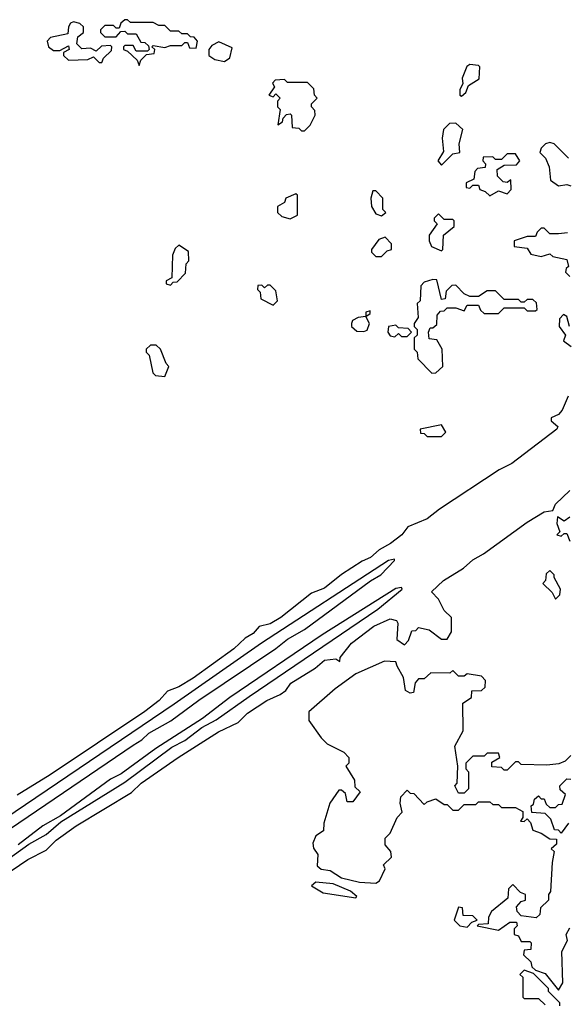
# Model space of a CAD drawing. Extents: x 2668140 to 2765664, y 823621 to 955240.
# Tile 109 of 256: x 2707507 to 2709426, y 855600 to 859050. Entities that reach past the tile are written whole.
import ezdxf

# ---------------------------------------------------------------- set-up
doc = ezdxf.new("R2010")
doc.units = 0

msp = doc.modelspace()

# ---------------------------------------------------------------- linework, layer by layer
at = {"layer": '0CON02XD'}
for points in [[(2707925, 858890), (2707931.7, 858908.3), (2707951.7, 858928.3), (2707978.3, 858931.7), (2707980, 858945), (2707970, 858955), (2707975, 858960), (2708015, 858952.5), (2708035, 858960), (2708075, 858960), (2708085, 858970), (2708095, 858970), (2708101.7, 858951.7), (2708125, 858950), (2708130, 858975), (2708118.3, 858988.3), (2708105, 858990), (2708095, 859000), (2708075, 859000), (2708065, 859010), (2708035, 859010), (2708015, 859030), (2707995, 859030), (2707975, 859040), (2707895, 859040), (2707885, 859050), (2707875, 859050), (2707861.7, 859038.3), (2707855, 859020), (2707845, 859020), (2707835, 859030), (2707805, 859030), (2707790, 859015), (2707790, 859005), (2707805, 858990), (2707845, 858990), (2707861.7, 859008.3), (2707875, 859010), (2707885, 859000), (2707915, 859000), (2707931.7, 858971.7), (2707945, 858970), (2707958.3, 858958.3), (2707960, 858945), (2707955, 858940), (2707915, 858940), (2707905, 858960), (2707875, 858960), (2707870, 858955), (2707870, 858945), (2707885, 858940), (2707918.3, 858908.3), (2707925, 858890)], [(2707795, 858900), (2707800, 858915), (2707828.3, 858941.7), (2707830, 858955), (2707825, 858960), (2707793, 858957), (2707775, 858940), (2707755, 858950), (2707725, 858947.5), (2707707.5, 858965), (2707710, 858990), (2707730, 859005), (2707730, 859025), (2707717, 859037), (2707695, 859042.5), (2707685, 859037.5), (2707677.5, 859025), (2707675, 859000), (2707615, 858987.5), (2707602.5, 858975), (2707607.5, 858955), (2707625, 858942.5), (2707647.5, 858942.5), (2707678.3, 858958.3), (2707680, 858945), (2707660, 858935), (2707660, 858925), (2707678.3, 858908.3), (2707745, 858910), (2707765, 858920), (2707785, 858900), (2707795, 858900)], [(2708225, 858903.3), (2708243.6, 858916.4), (2708251.7, 858951.7), (2708205, 858972.5), (2708180.7, 858959.3), (2708170, 858945), (2708170, 858925), (2708190.5, 858910.5), (2708225, 858903.3)], [(2709055, 858782.5), (2709070, 858795), (2709080, 858820), (2709117, 858843), (2709120, 858885), (2709115, 858890), (2709085, 858892.5), (2709073.9, 858886.1), (2709057.5, 858845), (2709060, 858825), (2709050, 858805), (2709050, 858785), (2709055, 858782.5)], [(2708505, 858660), (2708525, 858680), (2708542.5, 858715), (2708541.7, 858731.7), (2708530, 858745), (2708530, 858755), (2708550, 858775), (2708540, 858785), (2708538.3, 858808.3), (2708515, 858830), (2708445, 858830), (2708435, 858840), (2708401.7, 858838.3), (2708392.5, 858827.5), (2708400, 858815), (2708380, 858785), (2708395, 858780), (2708405, 858790), (2708420, 858775), (2708410, 858765), (2708410, 858745), (2708420, 858735), (2708411.7, 858681.7), (2708428.3, 858691.7), (2708430, 858705), (2708441.7, 858718.3), (2708455, 858720), (2708460, 858715), (2708461.7, 858671.7), (2708485, 858670), (2708495, 858660), (2708505, 858660)], [(2708985, 858540), (2709025, 858580), (2709050, 858585), (2709047.5, 858615), (2709060, 858665), (2709035, 858687.5), (2709013.8, 858686.2), (2708992.5, 858665), (2708987.5, 858635), (2708991.7, 858588.3), (2708972.5, 858555), (2708985, 858540)], [(2709430, 858565), (2709380, 858615), (2709365, 858620), (2709350, 858615), (2709335, 858600), (2709330, 858585), (2709350, 858565), (2709362.5, 858535), (2709367.5, 858487.5), (2709395, 858467.5), (2709425, 858472.5), (2709438.3, 858468.3)], [(2709155, 858432.5), (2709185, 858450), (2709215, 858440), (2709230, 858455), (2709228.3, 858488.3), (2709215, 858480), (2709201.7, 858481.7), (2709181.7, 858501.7), (2709180, 858525), (2709205, 858540), (2709248.3, 858541.7), (2709260, 858555), (2709245, 858580), (2709215, 858580), (2709195, 858560), (2709175, 858560), (2709165, 858570), (2709131.7, 858568.3), (2709130, 858555), (2709140, 858545), (2709138.3, 858531.7), (2709111.7, 858528.3), (2709102.5, 858517.5), (2709098.3, 858491.7), (2709071.7, 858478.3), (2709071.7, 858461.7), (2709085, 858460), (2709095, 858470), (2709115, 858470), (2709120, 858455), (2709138.3, 858448.3), (2709155, 858432.5)], [(2708455, 858352.5), (2708480, 858365), (2708480, 858435), (2708475, 858440), (2708440, 858425), (2708435, 858410), (2708410, 858395), (2708410, 858375), (2708425, 858360), (2708455, 858352.5)], [(2708775, 858362.5), (2708790, 858375), (2708780, 858385), (2708780, 858425), (2708755, 858450), (2708745, 858450), (2708737.5, 858425), (2708740, 858395), (2708755, 858370), (2708775, 858362.5)], [(2708985, 858240), (2708990, 858245), (2708992.5, 858295), (2709030, 858325), (2709030, 858345), (2709025, 858350), (2708995, 858350), (2708975, 858370), (2708960, 858355), (2708960, 858345), (2708970, 858335), (2708942.5, 858295), (2708942.5, 858275), (2708950, 858255), (2708985, 858240)], [(2709426.4, 858303.6), (2709395, 858300), (2709365, 858300), (2709345, 858320), (2709335, 858320), (2709320, 858305), (2709315, 858290), (2709285, 858290), (2709240, 858275), (2709240, 858255), (2709285, 858250), (2709298.3, 858228.3), (2709335, 858220), (2709365, 858230), (2709375, 858220), (2709425, 858210), (2709430, 858185), (2709421.7, 858178.3), (2709420, 858165), (2709435, 858150)], [(2708035, 858120), (2708045, 858130), (2708058.3, 858131.7), (2708088.3, 858161.7), (2708090, 858195), (2708100, 858205), (2708098.3, 858238.3), (2708065, 858260), (2708051.7, 858248.3), (2708042.5, 858225), (2708040, 858145), (2708020, 858135), (2708020, 858125), (2708035, 858120)], [(2708775, 858220), (2708795, 858240), (2708810, 858245), (2708810, 858265), (2708787.5, 858287.5), (2708765, 858280), (2708740, 858245), (2708740, 858235), (2708755, 858220), (2708775, 858220)], [(2708395, 858050), (2708410, 858065), (2708405, 858100), (2708385, 858120), (2708375, 858120), (2708365, 858110), (2708355, 858120), (2708341.7, 858118.3), (2708340, 858105), (2708350, 858095), (2708351.7, 858071.7), (2708395, 858050)], [(2708951.7, 857811.7), (2708965, 857812.5), (2708990, 857835), (2708987.5, 857895), (2708968.3, 857928.3), (2708941.7, 857931.7), (2708940, 857955), (2708945, 857970), (2708955, 857970), (2708968.3, 857981.7), (2708970, 858015), (2708981.7, 858028.3), (2708995, 858030), (2709005, 858040), (2709035, 858040), (2709065, 858030), (2709075, 858050), (2709115, 858050), (2709121.7, 858031.7), (2709135, 858020), (2709185, 858020), (2709205, 858040), (2709275, 858040), (2709285, 858030), (2709315, 858030), (2709320, 858035), (2709318.3, 858058.3), (2709305, 858070), (2709285, 858070), (2709275, 858060), (2709265, 858060), (2709255, 858070), (2709205, 858070), (2709175, 858100), (2709145, 858100), (2709115, 858080), (2709085, 858080), (2709065, 858090), (2709035, 858120), (2709021.7, 858118.3), (2709001.7, 858098.3), (2708998.3, 858071.7), (2708985, 858070), (2708968.3, 858138.3), (2708955, 858140), (2708925, 858130), (2708913, 858117), (2708910, 858065), (2708900, 858055), (2708903, 858007), (2708890, 857985), (2708890, 857975), (2708900, 857965), (2708900, 857945), (2708890, 857935), (2708890, 857895), (2708900, 857885), (2708901.7, 857861.7), (2708951.7, 857811.7)], [(2708713, 857957), (2708725, 857962.5), (2708732.5, 857985), (2708720, 858010), (2708735, 858020), (2708735, 858030), (2708720, 858025), (2708720, 858010), (2708693, 858007), (2708673.6, 857996.4), (2708670, 857985), (2708670, 857975), (2708688.3, 857958.3), (2708713, 857957)], [(2709433.8, 857975), (2709425, 858010), (2709413, 858017), (2709398.3, 858001.7), (2709397.5, 857975), (2709420, 857945), (2709412.5, 857925), (2709440, 857905)], [(2708821.7, 857938.3), (2708835, 857950), (2708845, 857940), (2708865, 857940), (2708880, 857955), (2708868.3, 857968.3), (2708835, 857970), (2708825, 857980), (2708800, 857975), (2708797.5, 857955), (2708805, 857942.5), (2708821.7, 857938.3)], [(2708015, 857800), (2708030, 857835), (2708020, 857845), (2708000, 857895), (2707985, 857910), (2707965, 857910), (2707950, 857895), (2707950, 857885), (2707960, 857875), (2707973, 857813), (2707983, 857803), (2708015, 857800)], [(2709429.2, 857730.8), (2709407.7, 857682.3), (2709395, 857666.7), (2709370, 857655), (2709370, 857645), (2709392.5, 857625), (2709390, 857615), (2709231.2, 857495), (2709187.7, 857472.3), (2708978.8, 857335), (2708935, 857301.4), (2708867, 857273), (2708846, 857245), (2708806, 857215), (2708767, 857193), (2708736, 857165), (2708707.1, 857152.9), (2708634.2, 857105.8), (2708575, 857058.6), (2708529.3, 857040.7), (2708422, 856955), (2708385, 856932.9), (2708346.4, 856923.6), (2708325, 856898.8), (2708297.5, 856882.5), (2708257.5, 856845), (2708115, 856742.2), (2708065, 856712.5), (2708025, 856697.5), (2707996, 856665), (2707945, 856625.6), (2707613.6, 856403.6), (2707497.5, 856332.5)], [(2708985, 857590), (2709000, 857605), (2708985, 857630), (2708910, 857615), (2708911.7, 857601.7), (2708925, 857600), (2708935, 857590), (2708985, 857590)], [(2707444.2, 856045), (2707535, 856106.9), (2707600, 856140), (2707634.2, 856175), (2707705, 856225.5), (2707898.1, 856341.9), (2707932.5, 856375), (2708062.5, 856465), (2708203.8, 856555), (2708272.5, 856587.5), (2708305, 856620), (2708372.5, 856665), (2708420, 856685), (2708440, 856700), (2708456.7, 856725), (2708542.5, 856777.5), (2708575, 856805.8), (2708615, 856810), (2708628.3, 856801.7), (2708630, 856815), (2708670, 856865), (2708748, 856925), (2708805, 856951.2), (2708827.5, 856945), (2708832.5, 856935), (2708828.3, 856878.3), (2708855, 856860), (2708870, 856875), (2708881.7, 856908.3), (2708895, 856910), (2708905, 856920), (2708941.7, 856911.7), (2708985, 856880), (2709005, 856880), (2709020, 856905), (2709020, 856955), (2708995, 856980), (2708975, 857020), (2708950, 857045), (2708992, 857085), (2709061.9, 857128.1), (2709095, 857157.5), (2709131.9, 857178.1), (2709285, 857289.2), (2709345, 857326), (2709375, 857330), (2709385, 857352.5), (2709435, 857400)], [(2709435, 857306.7), (2709415, 857292.5), (2709391.7, 857308.3), (2709390, 857285), (2709400, 857255), (2709390, 857245), (2709405, 857240), (2709415, 857250), (2709425, 857250), (2709435, 857222.5)], [(2707474.2, 856215.8), (2707905, 856508), (2707935, 856526.2), (2707959.5, 856550.5), (2708036.6, 856593.4), (2708134.2, 856665.8), (2708405, 856846.7), (2708445, 856880), (2708505, 856913.8), (2708735.8, 857084.2), (2708772.5, 857105), (2708820, 857155), (2708820, 857160), (2708800, 857155), (2708354.6, 856865.4), (2708048.5, 856651.5), (2706968.5, 855921.5)], [(2709385, 857020), (2709400, 857035), (2709402.5, 857055), (2709380, 857095), (2709380, 857105), (2709365, 857120), (2709351.7, 857108.3), (2709350, 857085), (2709340, 857075), (2709373, 857043), (2709385, 857020)], [(2707345, 856022), (2707538.3, 856161.7), (2707600, 856195), (2707651.2, 856238.8), (2707875, 856378.8), (2708039.5, 856500.5), (2708085, 856524.2), (2708145, 856570), (2708195, 856596.2), (2708311.4, 856678.6), (2708762.5, 856985), (2708847.5, 857055), (2708845, 857060), (2708825, 857056.7), (2708566.7, 856895), (2708243.3, 856675), (2708148, 856602), (2707984.2, 856495.8), (2707862.3, 856407.7), (2707825, 856388.8), (2707650, 856260), (2707587.5, 856225), (2707501.2, 856158.8)], [(2709438.3, 856471.7), (2709418.3, 856451.7), (2709397, 856443), (2709355, 856437.5), (2709265, 856440), (2709255, 856450), (2709245, 856450), (2709215, 856420), (2709205, 856420), (2709195, 856430), (2709161.7, 856431.7), (2709161.7, 856448.3), (2709190, 856465), (2709185, 856480), (2709145, 856480), (2709135, 856470), (2709095, 856470), (2709070, 856445), (2709070, 856425), (2709080, 856415), (2709080, 856355), (2709065, 856340), (2709045, 856340), (2709032.5, 856365), (2709040, 856375), (2709042.5, 856435), (2709032.5, 856505), (2709061.7, 856558.3), (2709060, 856655), (2709090, 856675), (2709091.7, 856698.3), (2709125, 856700), (2709138.3, 856711.7), (2709140, 856735), (2709125, 856750), (2709075, 856757.5), (2709065, 856750), (2709045, 856750), (2709025, 856770), (2709015, 856760), (2708948.3, 856761.7), (2708925, 856740), (2708905, 856740), (2708893, 856727), (2708887, 856693), (2708875, 856690), (2708859.3, 856699.3), (2708852.5, 856745), (2708830, 856785), (2708825, 856800), (2708785, 856802.5), (2708685, 856757.5), (2708612.5, 856705), (2708520, 856625), (2708520, 856595), (2708563.6, 856533.6), (2708585, 856512.5), (2708643, 856483), (2708660, 856465), (2708660, 856445), (2708650, 856435), (2708680, 856385), (2708681.7, 856361.7), (2708700, 856345), (2708675, 856310), (2708655, 856310), (2708648.3, 856338.3), (2708635, 856350), (2708625, 856350), (2708593.8, 856305), (2708572.5, 856235), (2708571.7, 856208.3), (2708545, 856190), (2708534, 856165), (2708537, 856147), (2708551.2, 856125), (2708550, 856085), (2708563, 856073), (2708595, 856068.8), (2708635, 856043.3), (2708698, 856028), (2708755, 856024), (2708767.7, 856032.3), (2708787.5, 856075), (2708781.7, 856088.3), (2708810, 856115), (2708807.5, 856135), (2708788.3, 856158.3), (2708788.3, 856181.7), (2708805, 856200), (2708830, 856255), (2708847, 856273), (2708840, 856305), (2708842.5, 856327.5), (2708865, 856350), (2708875, 856340), (2708888.3, 856338.3), (2708925, 856300), (2708935, 856310), (2708965, 856320), (2708995, 856300), (2709005, 856300), (2709025, 856280), (2709045, 856280), (2709065, 856300), (2709105, 856300), (2709115, 856310), (2709155, 856310), (2709165, 856300), (2709185, 856300), (2709195, 856290), (2709245, 856290), (2709270, 856275), (2709270, 856255), (2709261.7, 856241.7), (2709275, 856240), (2709285, 856250), (2709297, 856237), (2709305, 856210), (2709335, 856200), (2709365, 856180), (2709388.3, 856178.3), (2709388.3, 856161.7), (2709370, 856145), (2709380, 856135), (2709373, 856097), (2709367.5, 855995), (2709360, 855985), (2709360, 855965), (2709331.7, 855938.3), (2709330, 855915), (2709317.5, 855902.5), (2709265, 855910), (2709250, 855925), (2709248.3, 855941.7), (2709265, 855960), (2709280, 855965), (2709280, 855985), (2709261.7, 855991.7), (2709235, 856020), (2709220, 856005), (2709218.3, 855971.7), (2709160, 855925), (2709150, 855905), (2709148.3, 855881.7), (2709115, 855880), (2709110, 855875), (2709185, 855860), (2709225, 855887.5), (2709248.3, 855888.3), (2709250, 855875), (2709240, 855865), (2709240, 855845), (2709255, 855840), (2709265, 855820), (2709295, 855820), (2709300, 855815), (2709298.3, 855791.7), (2709275, 855790), (2709273, 855773), (2709298.3, 855748.3), (2709301.7, 855731.7), (2709315, 855720), (2709348.3, 855708.3), (2709395, 855650)], [(2709430, 856235), (2709405, 856200), (2709395, 856210), (2709381.7, 856211.7), (2709368.3, 856248.3), (2709348.3, 856268.3), (2709301.7, 856271.7), (2709300, 856295), (2709308.3, 856301.7), (2709311.7, 856318.3), (2709325, 856330), (2709335, 856320), (2709345, 856320), (2709351.7, 856301.7), (2709365, 856290), (2709385, 856290), (2709395, 856300), (2709408.3, 856301.7), (2709420, 856335), (2709401.7, 856351.7), (2709400, 856365), (2709425, 856390), (2709438.3, 856388.3)], [(2708685, 855972.5), (2708688.3, 855978.3), (2708666.1, 855996.1), (2708605, 856022.5), (2708545, 856027.5), (2708530, 856015), (2708570.7, 855990.7), (2708685, 855972.5)], [(2709075, 855870), (2709091.7, 855888.3), (2709110, 855895), (2709095, 855910), (2709061.7, 855911.7), (2709058.3, 855938.3), (2709045, 855940), (2709030, 855895), (2709050, 855875), (2709075, 855870)], [(2709395, 855650), (2709410, 855675), (2709407.5, 855785), (2709427, 855823), (2709422.5, 855845), (2709435, 855867.5)], [(2709400, 855595), (2709400, 855605), (2709360, 855645), (2709360, 855655), (2709308.3, 855708.3), (2709275, 855720), (2709260, 855705), (2709270, 855695), (2709270, 855625), (2709275, 855620), (2709325, 855620), (2709348.3, 855598.3)]]:
    msp.add_lwpolyline(points, dxfattribs=at)

doc.saveas('drawing.dxf')
